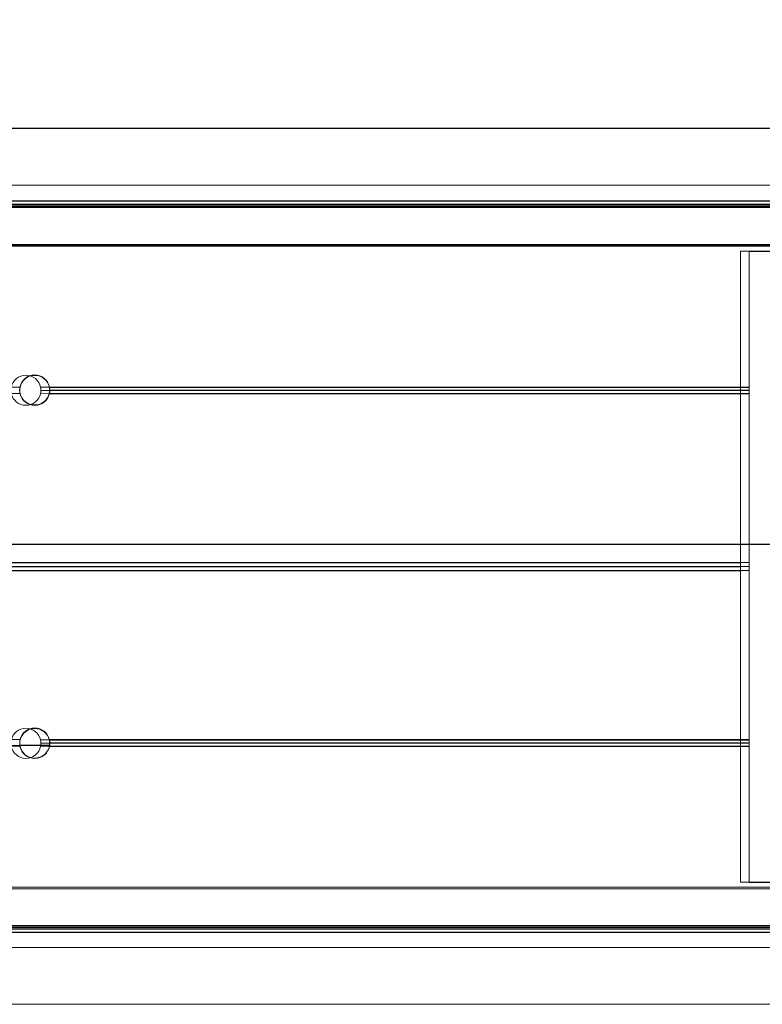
# Model space of a CAD drawing. Header units: feet. Extents: x 0 to 152726, y 0 to 59505.
# Tile 21 of 85: x 152347.439 to 152347.825, y 59280.641 to 59281.153. Entities that reach past the tile are written whole.
import ezdxf
from ezdxf import colors
from ezdxf.entities.mleader import LeaderData, LeaderLine
from ezdxf.math import Vec2, Vec3

# ---------------------------------------------------------------- set-up
doc = ezdxf.new("R2010")
doc.units = ezdxf.units.FT
doc.header["$LTSCALE"] = 0.1
doc.header["$MEASUREMENT"] = 0
for name, color, linetype, lineweight in [('BR_P_Rail_Object', 251, 'Continuous', 30), ('BR_P_Slab_Object', 2, 'Continuous', 30), ('new FSB deck grid - PV_P_Curb', 1, 'Continuous', 13), ('PV_P_EOP_Br', 252, 'Continuous', 30), ('SC_Scratch7', 252, 'Continuous', 0)]:
    doc.layers.add(name, color=color, linetype=linetype, lineweight=lineweight)
doc.layers.add('L-ANNO-NOTE', color=30, linetype='Continuous')
doc.styles.add('Arial', font='arial.ttf')

# ---------------------------------------------------------------- blocks, each defined once
blk = doc.blocks.new('HIGH ST SCREENWALL_2 PANEL PLAN_8')
at = {"layer": 'SC_Scratch7', "lineweight": 0}
for p, q in [((-4.330737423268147, 0.2594414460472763), (-0.3411620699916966, 0.2593120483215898)), ((-4.3307383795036, 0.2299415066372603), (-0.3411630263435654, 0.2298121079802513)), ((-2.26994570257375, 0.2202883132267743), (-0.4974130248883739, 0.2202308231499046)), ((-2.26994570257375, 0.2202883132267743), (-0.4974130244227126, 0.2202308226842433)), ((-2.269885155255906, 0.222020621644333), (-0.4986817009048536, 0.2219631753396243)), ((-2.269885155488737, 0.2220206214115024), (-0.4986817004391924, 0.2219631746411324)), ((-0.5130380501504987, 0.2184974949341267), (-2.270006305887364, 0.218554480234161)), ((-0.5130380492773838, 0.218497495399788), (-2.270006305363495, 0.2185544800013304)), ((-0.5130380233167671, 0.2193177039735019), (-2.269977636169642, 0.2193746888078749)), ((-0.5130380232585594, 0.2193177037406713), (-2.26997763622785, 0.2193746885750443)), ((-0.5130386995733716, 0.1984844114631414), (-2.270705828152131, 0.1985414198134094)), ((-0.5130386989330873, 0.1984844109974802), (-2.270705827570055, 0.1985414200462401)), ((-0.5130386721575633, 0.1993046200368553), (-2.270677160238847, 0.1993616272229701)), ((-0.5130386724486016, 0.1993046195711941), (-2.270677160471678, 0.1993616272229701)), ((-0.6101093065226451, 0.1961252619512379), (-0.6309425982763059, 0.1961245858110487)), ((-0.6309319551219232, -0.1319997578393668), (-0.6309425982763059, 0.1961245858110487)), ((-1.010283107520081, 0.125167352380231), (-2.10678789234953, 0.1252029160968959)), ((-1.010283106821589, 0.1251673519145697), (-2.106787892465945, 0.1252029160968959)), ((-1.010355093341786, 0.1247506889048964), (-0.9948917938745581, 0.1247501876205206)), ((-0.9948745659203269, 0.1249670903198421), (-1.010337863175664, 0.1249665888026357)), ((-0.9948492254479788, 0.1249670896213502), (-1.010312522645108, 0.124966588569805)), ((-0.6309575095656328, 0.1251550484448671), (-0.99496375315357, 0.1251668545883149)), ((-0.9949465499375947, 0.1253837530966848), (-0.6309403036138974, 0.1253955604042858)), ((-0.9949212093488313, 0.1253837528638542), (-0.6309149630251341, 0.1253955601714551)), ((-0.6309575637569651, 0.1234883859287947), (-0.9948120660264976, 0.1235001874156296)), ((-0.9947947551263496, 0.1237170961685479), (-0.6309402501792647, 0.1237288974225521)), ((-0.9947694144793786, 0.1237170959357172), (-0.630914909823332, 0.1237288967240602)), ((-1.010226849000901, 0.1218340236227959), (-2.10678800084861, 0.1218695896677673)), ((-1.010226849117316, 0.1218340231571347), (-2.106788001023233, 0.121869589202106)), ((-0.6309576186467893, 0.1218217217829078), (-0.9950202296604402, 0.1218335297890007)), ((-0.99500281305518, 0.1220504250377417), (-0.6309401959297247, 0.1220622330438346)), ((-0.994977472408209, 0.122050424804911), (-0.630914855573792, 0.1220622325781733)), ((-0.630960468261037, 0.03394649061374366), (-1.661773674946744, 0.0339799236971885)), ((-0.6309604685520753, 0.03394649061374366), (-1.661773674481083, 0.03397992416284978)), ((-0.6309605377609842, 0.03182190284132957), (-1.661479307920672, 0.03185532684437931)), ((-0.6309605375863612, 0.03182190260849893), (-1.661479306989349, 0.03185532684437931)), ((-0.630960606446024, 0.0296973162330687), (-1.661773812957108, 0.02973074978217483)), ((-0.6309606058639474, 0.02969731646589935), (-1.661773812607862, 0.02973074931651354)), ((-1.01023268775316, -0.05816561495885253), (-2.106793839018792, -0.05813004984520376)), ((-1.010232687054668, -0.05816561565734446), (-2.106793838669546, -0.05813004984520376)), ((-0.630963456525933, -0.05817791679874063), (-0.9950260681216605, -0.05816610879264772)), ((-0.9949969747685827, -0.05794921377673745), (-0.6309343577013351, -0.05793740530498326)), ((-0.9949716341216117, -0.0579492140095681), (-0.6309090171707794, -0.0579374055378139)), ((-0.9949404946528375, -0.06128253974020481), (-0.6309342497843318, -0.06127073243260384)), ((-0.9949151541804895, -0.06128253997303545), (-0.6309089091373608, -0.06127073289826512)), ((-0.6309635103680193, -0.05984458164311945), (-0.9948180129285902, -0.05983277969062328)), ((-0.9947888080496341, -0.05961587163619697), (-0.6309343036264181, -0.05960406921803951)), ((-0.9947634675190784, -0.05961587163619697), (-0.6309089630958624, -0.05960406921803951)), ((-1.01028916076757, -0.06149893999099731), (-2.106793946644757, -0.06146337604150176)), ((-1.010289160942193, -0.06149894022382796), (-2.106793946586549, -0.06146337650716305)), ((-0.6309635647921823, -0.06151124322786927), (-0.9949698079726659, -0.06149943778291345)), ((-0.6100986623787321, -0.1319990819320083), (-0.6309319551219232, -0.1319997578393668)), ((-0.5130495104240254, -0.1348482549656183), (-2.2707166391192, -0.1347912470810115)), ((-0.513049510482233, -0.1348482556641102), (-2.270716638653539, -0.1347912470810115)), ((-0.5130495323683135, -0.1355363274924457), (-2.270692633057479, -0.1354793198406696)), ((-0.5130495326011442, -0.1355363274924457), (-2.270692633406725, -0.1354793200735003)), ((-0.5130501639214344, -0.15499347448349), (-2.270013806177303, -0.1549364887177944)), ((-0.5130501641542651, -0.15499347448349), (-2.270013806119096, -0.1549364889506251)), ((-0.5130501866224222, -0.1556815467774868), (-2.269989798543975, -0.1556245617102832)), ((-0.5130501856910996, -0.1556815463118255), (-2.269989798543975, -0.1556245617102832)), ((-2.26995792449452, -0.1565381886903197), (-0.4974252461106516, -0.15659567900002)), ((-2.269957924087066, -0.1565381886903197), (-0.4974252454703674, -0.1565956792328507)), ((-2.269897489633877, -0.1582705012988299), (-0.4986940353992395, -0.1583279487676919)), ((-2.269897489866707, -0.1582705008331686), (-0.4986940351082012, -0.1583279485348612)), ((-4.330751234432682, -0.1663910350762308), (-0.3411758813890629, -0.1665204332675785)), ((-4.330752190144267, -0.1958909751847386), (-0.341176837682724, -0.1960203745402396))]:
    blk.add_line(p, q, dxfattribs=at)
for centre, radius, start, end in [((-1.002623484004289, 0.1236294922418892), 0.007812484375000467, 11.34889256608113, 168.6473907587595), ((-1.002623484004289, 0.1236294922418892), 0.007812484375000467, 168.6473907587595, 180.9446345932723), ((-1.002623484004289, 0.1236294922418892), 0.007812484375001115, 180.9446345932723, 193.2865001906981), ((-1.002623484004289, 0.1236294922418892), 0.007812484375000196, 346.7097831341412, 359.0516487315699), ((-1.002623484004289, 0.1236294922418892), 0.007812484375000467, 359.0516487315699, 11.34889256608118), ((-1.002623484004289, 0.1236294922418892), 0.007812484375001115, 193.2865001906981, 346.7097831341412), ((-1.002629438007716, -0.05996157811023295), 0.007812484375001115, 13.2865001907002, 166.7097831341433), ((-1.002629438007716, -0.05996157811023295), 0.007812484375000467, 179.0516487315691, 191.3488925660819), ((-1.002629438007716, -0.05996157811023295), 0.007812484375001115, 166.7097831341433, 179.0516487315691), ((-1.002629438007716, -0.05996157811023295), 0.007812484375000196, 0.9446345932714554, 13.2865001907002), ((-1.002629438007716, -0.05996157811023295), 0.007812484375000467, 348.6473907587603, 0.9446345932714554), ((-1.002629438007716, -0.05996157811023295), 0.007812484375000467, 191.3488925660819, 348.6473907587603)]:
    blk.add_arc(centre, radius, start, end, dxfattribs=at)
at = {"layer": 'SC_Scratch7', "lineweight": 0, "extrusion": (0, 0, -1)}
for centre, radius, start, end in [((1.00260617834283, 0.1238458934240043), 0.007812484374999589, 11.34889247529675, 168.6473906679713), ((1.002580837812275, 0.1238458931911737), 0.007812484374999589, 11.34889247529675, 168.6473906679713), ((1.00260617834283, 0.1238458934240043), 0.007812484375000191, 359.0516486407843, 11.34889247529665), ((1.00260617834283, 0.1238458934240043), 0.007812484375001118, 346.7097830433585, 359.0516486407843), ((1.002580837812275, 0.1238458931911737), 0.007812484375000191, 359.0516486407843, 11.34889247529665), ((1.002580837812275, 0.1238458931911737), 0.007812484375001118, 346.7097830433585, 359.0516486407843), ((1.00260617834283, 0.1238458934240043), 0.007812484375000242, 180.9446345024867, 193.2865000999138), ((1.002580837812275, 0.1238458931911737), 0.007812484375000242, 180.9446345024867, 193.2865000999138), ((1.00260617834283, 0.1238458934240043), 0.007812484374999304, 168.6473906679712, 180.9446345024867), ((1.002580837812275, 0.1238458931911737), 0.007812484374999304, 168.6473906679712, 180.9446345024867), ((1.00260617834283, 0.1238458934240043), 0.007812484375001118, 193.286500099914, 346.7097830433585), ((1.002580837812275, 0.1238458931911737), 0.007812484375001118, 193.286500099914, 346.7097830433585), ((1.002600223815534, -0.05974517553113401), 0.007812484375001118, 13.28650009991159, 166.7097830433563), ((1.002574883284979, -0.0597451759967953), 0.007812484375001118, 13.28650009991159, 166.7097830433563), ((1.002600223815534, -0.05974517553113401), 0.007812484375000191, 348.6473906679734, 0.9446345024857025), ((1.002600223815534, -0.05974517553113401), 0.007812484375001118, 0.9446345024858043, 13.28650009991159), ((1.002574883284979, -0.0597451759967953), 0.007812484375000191, 348.6473906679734, 0.9446345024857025), ((1.002574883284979, -0.0597451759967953), 0.007812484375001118, 0.9446345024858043, 13.28650009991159), ((1.002600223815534, -0.05974517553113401), 0.007812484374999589, 191.3488924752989, 348.6473906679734), ((1.002574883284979, -0.0597451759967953), 0.007812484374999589, 191.3488924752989, 348.6473906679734), ((1.002600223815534, -0.05974517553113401), 0.007812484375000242, 166.7097830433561, 179.0516486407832), ((1.002574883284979, -0.0597451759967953), 0.007812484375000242, 166.7097830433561, 179.0516486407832), ((1.002600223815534, -0.05974517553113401), 0.007812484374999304, 179.0516486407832, 191.3488924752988), ((1.002574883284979, -0.0597451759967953), 0.007812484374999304, 179.0516486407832, 191.3488924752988)]:
    blk.add_arc(centre, radius, start, end, dxfattribs=at)
blk = doc.blocks.new('HIGH ST SCREENWALL_2 PANEL PLAN_9')
at = {"layer": 'SC_Scratch7', "lineweight": 0}
for p, q in [((-8.33593870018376, 0.230071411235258), (-4.346363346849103, 0.2299420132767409)), ((-6.275146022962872, 0.2204182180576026), (-4.502613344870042, 0.2203607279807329)), ((-6.275085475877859, 0.2221505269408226), (-4.503882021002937, 0.2220930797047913)), ((-4.51823836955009, 0.218627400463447), (-6.275206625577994, 0.21868438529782)), ((-4.518238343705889, 0.2194476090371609), (-6.275177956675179, 0.2195045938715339)), ((-4.518239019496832, 0.1986143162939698), (-6.275906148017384, 0.1986713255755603)), ((-4.518238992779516, 0.1994345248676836), (-6.275877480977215, 0.1994915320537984)), ((-4.636155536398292, 0.1960139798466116), (-4.63616617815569, -0.1321103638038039)), ((-4.615322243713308, 0.1960133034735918), (-4.636155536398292, 0.1960139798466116)), ((-5.015555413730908, 0.1248805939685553), (-5.000092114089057, 0.1248800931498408)), ((-4.636157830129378, 0.1252849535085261), (-5.000164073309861, 0.1252967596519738)), ((-4.636157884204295, 0.1236182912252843), (-5.000012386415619, 0.1236300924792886)), ((-4.636157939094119, 0.1219516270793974), (-5.000220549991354, 0.121963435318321)), ((-4.636160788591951, 0.03407639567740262), (-5.666973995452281, 0.03410982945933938)), ((-4.636160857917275, 0.03195180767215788), (-5.666679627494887, 0.03198523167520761)), ((-4.636160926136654, 0.0298272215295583), (-5.666974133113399, 0.0298606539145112)), ((-4.636163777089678, -0.05804801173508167), (-5.000226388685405, -0.05803620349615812)), ((-4.636163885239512, -0.06138133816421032), (-5.00017012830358, -0.06136953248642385)), ((-4.636163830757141, -0.05971467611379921), (-5.000018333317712, -0.05970287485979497)), ((-4.615332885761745, -0.1321110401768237), (-4.63616617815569, -0.1321103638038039)), ((-4.518249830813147, -0.1347183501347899), (-6.27591695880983, -0.1346613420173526)), ((-4.518249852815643, -0.1354064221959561), (-6.275892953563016, -0.1353494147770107)), ((-4.518250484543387, -0.1548635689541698), (-6.27521412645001, -0.1548065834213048)), ((-4.518250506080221, -0.1555516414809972), (-6.275190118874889, -0.1554946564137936)), ((-6.275158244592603, -0.1564082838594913), (-4.50262556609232, -0.1564657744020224)), ((-6.275097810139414, -0.158140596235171), (-4.5038943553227, -0.158198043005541)), ((-8.335951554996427, -0.1662611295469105), (-4.346376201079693, -0.1663905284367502)), ((-8.335952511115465, -0.1957610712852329), (-4.346377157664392, -0.19589046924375))]:
    blk.add_line(p, q, dxfattribs=at)
for centre, radius, start, end in [((-5.007823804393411, 0.1237593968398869), 0.007812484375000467, 11.34889256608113, 168.6473907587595), ((-5.007823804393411, 0.1237593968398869), 0.007812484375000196, 346.7097831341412, 359.0516487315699), ((-5.007823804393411, 0.1237593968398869), 0.007812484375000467, 359.0516487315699, 11.34889256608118), ((-5.007823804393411, 0.1237593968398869), 0.007812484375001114, 193.2865001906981, 346.7097831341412), ((-5.007829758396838, -0.05983167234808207), 0.007812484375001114, 13.2865001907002, 166.7097831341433), ((-5.007829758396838, -0.05983167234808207), 0.007812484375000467, 191.3488925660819, 348.6473907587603), ((-5.007829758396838, -0.05983167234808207), 0.007812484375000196, 0.9446345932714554, 13.2865001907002), ((-5.007829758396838, -0.05983167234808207), 0.007812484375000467, 348.6473907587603, 0.9446345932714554)]:
    blk.add_arc(centre, radius, start, end, dxfattribs=at)
blk = doc.blocks.new('Bridge plan')
at = {"layer": 'BR_P_Rail_Object', "lineweight": -3}
blk.add_line((1828195.652751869, 711482.1428165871), (1828078.811847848, 711482.1428165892), dxfattribs=at)
at = {"layer": 'BR_P_Slab_Object', "lineweight": -3, "extrusion": (0, 0, -1)}
blk.add_arc((-1828090.169735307, 711476.3242716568), 34.99999999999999, 7.36280030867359, 88.0910785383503, dxfattribs=at)
at = {"layer": 'new FSB deck grid - PV_P_Curb', "lineweight": -3, "flags": 128}
blk.add_lwpolyline([(1828055.540194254, 711471.0040055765), (1828055.678605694, 711477.106561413, -0.3979067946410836), (1828089.020512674, 711510.8051255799), (1828097.788985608, 711511.0973726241), (1828106.051032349, 711503.3682987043), (1828170.577748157, 711505.5189288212), (1828178.306822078, 711513.7809755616), (1828178.672675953, 711513.7931692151, -0.4294485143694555), (1828209.150341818, 711483.7662739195, -0.037111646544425), (1828208.745939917, 711479.4118610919), (1828207.966893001, 711474.7845801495)], format="xyb", dxfattribs=at)
at = {"layer": 'PV_P_EOP_Br', "lineweight": -3, "extrusion": (0, 0, -1)}
for start in [1.299296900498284, 7.36280030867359]:
    blk.add_arc((-1828090.169735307, 711476.3242716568), 34.99999999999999, start, 88.0910785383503, dxfattribs=at)
at = {"layer": 'SC_Scratch7', "lineweight": -3, "extrusion": (0, 0, -1), "rotation": 180.0002309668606}
for name, p in [('HIGH ST SCREENWALL_2 PANEL PLAN_8', (-1828087.512766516, 711482.1632231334)), ('HIGH ST SCREENWALL_2 PANEL PLAN_9', (-1828091.513391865, 711482.1632070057))]:
    blk.add_blockref(name, p, dxfattribs=at)
blk = doc.blocks.new('Trellis Base')
blk.add_blockref('Bridge plan', (-1675739.0632623, -652201.2630976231))
at = {"layer": 'L-ANNO-NOTE'}
ml = blk.add_multileader_mtext('Standard', dxfattribs=at)
ml.set_content('W. LIVINGSTON AVENUE', color=11, style='Arial')
ml.set_leader_properties()
ml.build(insert=Vec2(0, 0))
ml.multileader.update_dxf_attribs({"has_dogleg": 0, "dogleg_length": 0.36, "arrow_head_size": 1.25, "scale": 10})
ctx = ml.context
ctx.base_point, ctx.scale, ctx.char_height, ctx.arrow_head_size, ctx.landing_gap_size, ctx.plane_origin, ctx.plane_x_axis, ctx.plane_y_axis = Vec3(152493.4333448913, 59387.86988106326), 10, 1.25, 1.25, 0.5, Vec3(152496.4817137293, 59382.31385021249), Vec3(0.2347390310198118, 0.9720584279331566), Vec3(-0.9720584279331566, 0.2347390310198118)
notes = []
notes.append((ctx, [(0, (0, 0, 0), (0, 0), (1, 0), 1, [])]))
ctx.mtext.insert, ctx.mtext.text_direction, ctx.mtext.rotation, ctx.mtext.flow_direction = Vec3(152492.9328174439, 59388.50512407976), Vec3(0.2347390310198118, 0.9720584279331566), 1.333846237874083, 5
ml = blk.add_multileader_mtext('Standard', dxfattribs=at)
ml.set_content('S. FRONT STREET', color=11, style='Arial')
ml.set_leader_properties()
ml.build(insert=Vec2(0, 0))
ml.multileader.update_dxf_attribs({"has_dogleg": 0, "dogleg_length": 0.36, "arrow_head_size": 1.25, "scale": 10})
ctx = ml.context
ctx.base_point, ctx.scale, ctx.char_height, ctx.arrow_head_size, ctx.landing_gap_size, ctx.plane_origin = Vec3(152391.6984540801, 59316.60244546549), 10, 1.25, 1.25, 0.5, Vec3(152387.0132386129, 59312.33503554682)
notes.append((ctx, [(0, (0, 0, 0), (0, 0), (1, 0), 1, [])]))
ctx.mtext.insert, ctx.mtext.flow_direction = Vec3(152392.1984540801, 59317.23810371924), 5
for ctx, leaders in notes:
    for number, flags, end, landing, length, lines in leaders:
        leader = LeaderData()
        leader.index, (leader.has_last_leader_line, leader.has_dogleg_vector, leader.attachment_direction) = number, flags
        leader.last_leader_point, leader.dogleg_vector, leader.dogleg_length = Vec3(end), Vec3(landing), length
        for number, points, colour, breaks in lines:
            line = LeaderLine()
            line.index, line.vertices, line.color, line.breaks = number, Vec3.list(points), colors.encode_raw_color(colour), breaks
            leader.lines.append(line)
        ctx.leaders.append(leader)

msp = doc.modelspace()

# ---------------------------------------------------------------- block references
msp.add_blockref('Trellis Base', (0, 0))

# ---------------------------------------------------------------- next in the draw order: leaders
at = {"layer": 'L-ANNO-NOTE'}
ml = msp.add_multileader_mtext('Standard', dxfattribs=at)
ml.set_content('VERTICAL PANEL MODULE ON BACK OF TRELLIS, TYP OF 5', color=11, style='Arial')
ml.set_leader_properties()
ml.build(insert=Vec2(0, 0))
ml.multileader.update_dxf_attribs({"has_dogleg": 0, "dogleg_length": 0.36, "arrow_head_size": 1.25, "scale": 10})
ctx = ml.context
ctx.base_point, ctx.scale, ctx.char_height, ctx.arrow_head_size, ctx.landing_gap_size, ctx.plane_origin = Vec3(152474.8585207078, 59417.31804131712), 10, 1.25, 1.25, 0.5, Vec3(152470.1733052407, 59413.05063139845)
notes = []
notes.append((ctx, [(0, (0, 0, 0), (0, 0), (1, 0), 1, [])]))
ctx.mtext.insert, ctx.mtext.width, ctx.mtext.flow_direction = Vec3(152475.3585207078, 59417.95369957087), 25.03212493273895, 5
ctx.mtext.has_bg_fill, ctx.mtext.bg_color, ctx.mtext.bg_scale_factor, ctx.mtext.bg_transparency, ctx.mtext.use_window_bg_color = 1, -1027028792, 1.5, 0, 1
for ctx, leaders in notes:
    for number, flags, end, landing, length, lines in leaders:
        leader = LeaderData()
        leader.index, (leader.has_last_leader_line, leader.has_dogleg_vector, leader.attachment_direction) = number, flags
        leader.last_leader_point, leader.dogleg_vector, leader.dogleg_length = Vec3(end), Vec3(landing), length
        for number, points, colour, breaks in lines:
            line = LeaderLine()
            line.index, line.vertices, line.color, line.breaks = number, Vec3.list(points), colors.encode_raw_color(colour), breaks
            leader.lines.append(line)
        ctx.leaders.append(leader)

doc.saveas('drawing.dxf')
